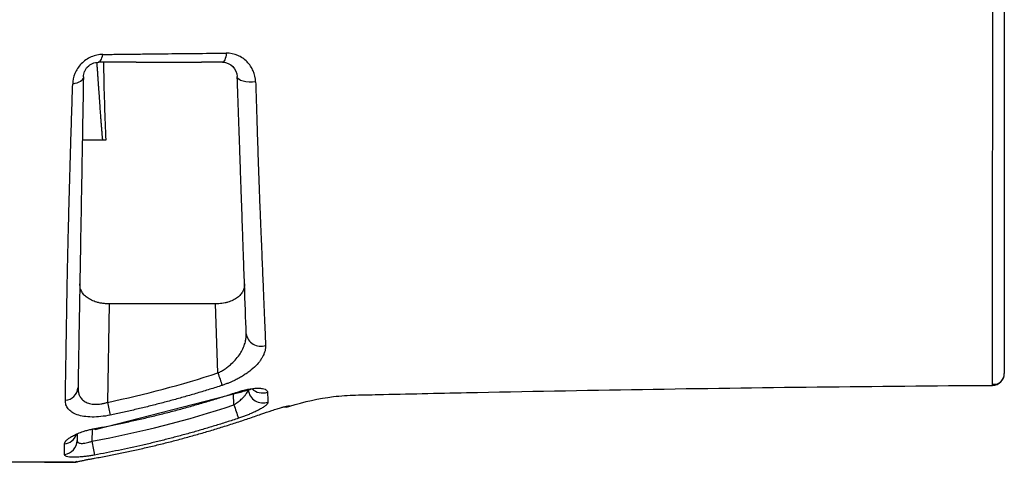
# Model space of a CAD drawing. Header units: millimetres. Extents: x 5 to 597, y 5 to 415.
# Tile 89 of 131: x 318 to 331, y 307 to 313. Entities that reach past the tile are written whole.
import ezdxf

# ---------------------------------------------------------------- set-up
doc = ezdxf.new("R2010")
doc.units = ezdxf.units.MM

msp = doc.modelspace()

# ---------------------------------------------------------------- linework, layer by layer
at = {"color": 7, "linetype": 'Continuous', "lineweight": 25}
for p, q in [((318.7265, 311.2165), (318.4496, 311.2165)), ((318.7654, 311.2165), (318.7265, 311.2165)), ((318.8108, 309.0048), (318.7876, 307.6756)), ((320.2472, 309.0048), (318.8108, 309.0048)), ((320.2797, 308.0726), (320.2472, 309.0048)), ((330.7306, 307.9053), (330.7307, 307.9336)), ((318.6209, 307.3099), (320.5451, 307.8027)), ((318.5369, 307.3039), (318.6195, 307.3159)), ((318.3686, 307.2372), (318.3751, 307.2464))]:
    msp.add_line(p, q, dxfattribs=at)
at = {"color": 8, "linetype": 'Continuous', "lineweight": 25}
for p, q in [((320.4947, 307.6417), (320.4895, 307.7884)), ((318.5813, 307.3104), (318.5785, 307.1518)), ((318.3604, 306.8694), (318.3737, 306.8712))]:
    msp.add_line(p, q, dxfattribs=at)
at = {"color": 7, "linetype": 'Continuous', "lineweight": 25, "flags": 128}
for points in [[(318.6644, 312.266), (318.6736, 312.2679), (318.6826, 312.2733), (318.6912, 312.2822), (318.6994, 312.2945), (318.707, 312.3099), (318.7137, 312.3282), (318.7196, 312.349), (318.7245, 312.3719)], [(320.3924, 312.3894), (320.3887, 312.3631), (320.3839, 312.3391), (320.3781, 312.3178), (320.3715, 312.2997), (320.3642, 312.2852), (320.3564, 312.2746), (320.3482, 312.2682), (320.3399, 312.266)], [(318.4644, 312.0695), (318.4616, 312.053), (318.4537, 312.0371), (318.4409, 312.022), (318.4236, 312.0083), (318.4022, 311.9962), (318.3773, 311.9861), (318.3495, 311.9782), (318.3195, 311.9727)], [(320.7882, 312.0002), (320.7437, 311.9964), (320.699, 311.9969), (320.6563, 312.0015), (320.6178, 312.0101), (320.5855, 312.0223), (320.561, 312.0373), (320.5455, 312.0545), (320.5398, 312.073)], [(321.1653, 307.6134), (321.2063, 307.6128), (321.2516, 307.6222)], [(320.8583, 307.5161), (320.8587, 307.5154), (320.8592, 307.5154)], [(318.6209, 307.3099), (318.6206, 307.3112), (318.6194, 307.3168)], [(318.6127, 306.922), (318.6129, 306.9212), (318.6132, 306.9212)], [(318.3737, 306.8712), (318.3827, 306.8739), (318.3874, 306.8759)]]:
    msp.add_lwpolyline(points, dxfattribs=at)
at = {"color": 8, "linetype": 'Continuous', "lineweight": 25, "flags": 128}
for points in [[(320.5422, 307.8143), (320.5451, 307.8039), (320.5451, 307.8027)], [(321.1901, 307.6175), (321.2061, 307.6183), (321.2514, 307.6277)], [(318.6192, 307.3221), (318.6209, 307.3112), (318.6209, 307.3099)]]:
    msp.add_lwpolyline(points, dxfattribs=at)
at = {"color": 7, "linetype": 'Continuous', "lineweight": 25}
for centre, radius, start, end in [((320.8547, 308.6291), 0.1957, 188.19335, 290.07317), ((329.0532, 310.9056), 9.2195, 197.89527, 198.99374), ((330.7296, 308.0653), 0.16, 270.38989, 0), ((318.2083, 307.8864), 0.1834, 273.73442, 355.56475), ((332.42, 310.4957), 13.921, 191.68769, 192.41517), ((326.1869, 309.4905), 5.9849, 197.9932, 199.82321), ((318.1819, 307.1667), 0.1969, 277.73626, 358.48909), ((328.8773, 308.9924), 10.462, 190.13345, 191.17912), ((318.3284, 307.066), 0.2, 270, 283.09104), ((318.3284, 307.02), 0.1539, 270.01208, 281.98463)]:
    msp.add_arc(centre, radius, start, end, dxfattribs=at)
at = {"color": 8, "linetype": 'Continuous', "lineweight": 25}
for centre, radius, start, end in [((320.886, 307.8666), 0.1994, 186.9624, 289.86946), ((320.8819, 308.0079), 0.206, 226.19997, 288.78798), ((318.186, 307.3102), 0.1967, 277.22397, 338.18673), ((318.3264, 306.9545), 0.0885, 271.32497, 305.64761)]:
    msp.add_arc(centre, radius, start, end, dxfattribs=at)
at = {"color": 7, "linetype": 'Continuous', "lineweight": 25}
for points, knots in [([(330.8896, 317.9163), (330.8896, 317.8426), (330.8896, 317.7697), (330.8896, 317.6275), (330.8896, 317.5584), (330.8896, 317.425), (330.8896, 317.3605), (330.8896, 317.269), (330.8896, 317.2395), (330.8896, 317.1797), (330.8896, 317.1497), (330.8896, 316.8787), (330.8896, 316.6301), (330.8896, 316.1193), (330.8896, 315.8584), (330.8896, 315.3259), (330.8896, 315.0542), (330.8896, 314.6383), (330.8896, 314.4978), (330.8896, 314.2183), (330.8896, 314.0789), (330.8896, 313.6613), (330.8896, 313.384), (330.8896, 312.9697), (330.8896, 312.8319), (330.8896, 312.5567), (330.8896, 312.4199), (330.8896, 312.0165), (330.8896, 311.7551), (330.8896, 311.3741), (330.8896, 311.249), (330.8896, 311.0027), (330.8896, 310.8811), (330.8896, 310.5245), (330.8896, 310.3004), (330.8896, 309.8785), (330.8896, 309.6808), (330.8896, 309.4047), (330.8896, 309.3157), (330.8896, 309.1473), (330.8896, 309.0676), (330.8896, 308.8417), (330.8896, 308.7086), (330.8896, 308.5352), (330.8896, 308.4818), (330.8896, 308.3839), (330.8896, 308.3395), (330.8896, 308.2221), (330.8896, 308.1638), (330.8896, 308.0854), (330.8896, 308.0653), (330.8896, 308.0653)], [0, 0, 0, 0, 0.015625, 0.015625, 0.03125, 0.03125, 0.046875, 0.046875, 0.0546875, 0.0546875, 0.0625, 0.0625, 0.125, 0.125, 0.1875, 0.1875, 0.25, 0.25, 0.28125, 0.28125, 0.3125, 0.3125, 0.375, 0.375, 0.40625, 0.40625, 0.4375, 0.4375, 0.5, 0.5, 0.53125, 0.53125, 0.5625, 0.5625, 0.625, 0.625, 0.6875, 0.6875, 0.71875, 0.71875, 0.75, 0.75, 0.8125, 0.8125, 0.84375, 0.84375, 0.875, 0.875, 0.9375, 0.9375, 1, 1, 1, 1]), ([(318.7245, 312.3719), (318.6987, 312.3715), (318.6727, 312.3687), (318.6209, 312.3577), (318.5947, 312.3495), (318.5446, 312.3279), (318.5206, 312.3145), (318.4749, 312.2828), (318.4542, 312.2651), (318.4167, 312.2261), (318.3998, 312.2047), (318.3713, 312.1606), (318.3594, 312.1378), (318.3306, 312.0673), (318.321, 312.0196), (318.3195, 311.9727)], [0, 0, 0, 0, 0.125, 0.125, 0.25, 0.25, 0.375, 0.375, 0.5, 0.5, 0.625, 0.625, 0.75, 0.75, 1, 1, 1, 1]), ([(318.7245, 312.3719), (318.7916, 312.3727), (318.9271, 312.3744), (319.1327, 312.3769), (319.3422, 312.3793), (319.6193, 312.3824), (319.9693, 312.386), (320.2494, 312.3883), (320.3924, 312.3894)], [0, 0, 0, 0, 0.1218793, 0.2458807, 0.3719421, 0.5000055, 0.7446555, 1, 1, 1, 1]), ([(320.7882, 312.0002), (320.7867, 312.0525), (320.7753, 312.103), (320.7456, 312.1726), (320.7334, 312.1951), (320.7052, 312.2369), (320.6894, 312.2563), (320.654, 312.292), (320.6342, 312.3084), (320.5923, 312.3368), (320.57, 312.349), (320.4986, 312.379), (320.4464, 312.3898), (320.3924, 312.3894)], [0, 0, 0, 0, 0.25, 0.25, 0.375, 0.375, 0.5, 0.5, 0.625, 0.625, 0.75, 0.75, 1, 1, 1, 1]), ([(318.4644, 312.0695), (318.4648, 312.0929), (318.4693, 312.1166), (318.4832, 312.1516), (318.4889, 312.1629), (318.5029, 312.1847), (318.5112, 312.1953), (318.5389, 312.224), (318.5621, 312.24), (318.6119, 312.2609), (318.6386, 312.266), (318.6644, 312.266)], [0, 0, 0, 0, 0.25, 0.25, 0.375, 0.375, 0.5, 0.5, 0.75, 0.75, 1, 1, 1, 1]), ([(318.7265, 311.2165), (318.7264, 311.2167), (318.726, 311.2171), (318.7255, 311.22), (318.7248, 311.2242), (318.7241, 311.2302), (318.7232, 311.2379), (318.7222, 311.2472), (318.7212, 311.2583), (318.72, 311.2711), (318.7187, 311.2855), (318.7173, 311.3017), (318.7158, 311.3196), (318.7142, 311.3392), (318.7125, 311.3606), (318.7107, 311.3836), (318.7087, 311.4084), (318.7067, 311.435), (318.7046, 311.4632), (318.7023, 311.4932), (318.7, 311.5249), (318.6975, 311.5583), (318.695, 311.5935), (318.6923, 311.6304), (318.6895, 311.669), (318.6866, 311.7094), (318.6836, 311.7514), (318.6806, 311.7953), (318.6774, 311.8408), (318.674, 311.8881), (318.6706, 311.937), (318.6671, 311.9877), (318.6635, 312.0401), (318.6598, 312.0943), (318.6559, 312.1501), (318.652, 312.2076), (318.6493, 312.2466), (318.648, 312.2664)], [0, 0, 0, 0, 0.0041532, 0.0094906, 0.0161274, 0.0241251, 0.0335197, 0.0443345, 0.0565856, 0.0702849, 0.0854414, 0.102062, 0.1201525, 0.1397177, 0.1607612, 0.1832864, 0.2072958, 0.2327917, 0.2597757, 0.2882492, 0.3182132, 0.3496683, 0.3826149, 0.4170531, 0.4529825, 0.4904027, 0.5293128, 0.5697118, 0.6115984, 0.6549709, 0.6998276, 0.7461663, 0.7939847, 0.8432802, 0.89405, 0.9462911, 1, 1, 1, 1]), ([(318.7345, 312.266), (318.7351, 312.2262), (318.7412, 311.8568), (318.754, 311.5184), (318.7654, 311.2165)], [0, 0, 0, 0, 0.1078358, 1, 1, 1, 1]), ([(319.1762, 312.266), (319.1775, 312.266), (319.1825, 312.266), (319.1925, 312.2661), (319.211, 312.2663), (319.2357, 312.2666), (319.2651, 312.267), (319.2841, 312.2671), (319.2936, 312.2671)], [0, 0, 0, 0, 0.0331107, 0.1254361, 0.2505327, 0.5000367, 0.7505275, 1, 1, 1, 1]), ([(319.2936, 312.2671), (319.3574, 312.2672), (319.4857, 312.2672), (319.6773, 312.2668), (319.8369, 312.2664), (319.9481, 312.2661), (320.0036, 312.2661), (320.0313, 312.266), (320.0472, 312.266), (320.0551, 312.266), (320.059, 312.266)], [0, 0, 0, 0, 0.2485322, 0.5, 0.749995, 0.874996, 0.937498, 0.9687494, 0.9843752, 1, 1, 1, 1]), ([(320.3399, 312.266), (320.3941, 312.266), (320.4448, 312.2436), (320.5163, 312.1728), (320.538, 312.1245), (320.5398, 312.073)], [0, 0, 0, 0, 0.5, 0.5, 1, 1, 1, 1]), ([(318.4644, 312.0695), (318.4574, 311.6673), (318.4504, 311.267), (318.4367, 310.4811), (318.43, 310.0956), (318.4217, 309.6234), (318.4201, 309.53), (318.4169, 309.3482), (318.4154, 309.2597), (318.4109, 309.001), (318.408, 308.8379), (318.4, 308.3761), (318.3952, 308.1045), (318.3912, 307.8722)], [0, 0, 0, 0, 0.25, 0.25, 0.5, 0.5, 0.5625, 0.5625, 0.625, 0.625, 0.75, 0.75, 1, 1, 1, 1]), ([(320.661, 308.6012), (320.6541, 308.7988), (320.6463, 309.0238), (320.6331, 309.4005), (320.6285, 309.5326), (320.6212, 309.7406), (320.6188, 309.8116), (320.6137, 309.9569), (320.6111, 310.0313), (320.6032, 310.2574), (320.5978, 310.4126), (320.5894, 310.6518), (320.5866, 310.7323), (320.5809, 310.8944), (320.5781, 310.976), (320.5637, 311.3871), (320.5519, 311.7256), (320.5398, 312.073)], [0, 0, 0, 0, 0.25, 0.25, 0.375, 0.375, 0.4375, 0.4375, 0.5, 0.5, 0.625, 0.625, 0.6875, 0.6875, 0.75, 0.75, 1, 1, 1, 1]), ([(318.2203, 307.7034), (318.2206, 307.7222), (318.2212, 307.7598), (318.2222, 307.8182), (318.2232, 307.8782), (318.2242, 307.9398), (318.2252, 308.003), (318.2263, 308.0679), (318.2274, 308.1342), (318.2286, 308.2022), (318.2297, 308.2717), (318.2323, 308.423), (318.236, 308.6503), (318.2408, 308.9484), (318.245, 309.2038), (318.2484, 309.4072), (318.2518, 309.5778), (318.2555, 309.7325), (318.2593, 309.8909), (318.2632, 310.0491), (318.2673, 310.2073), (318.2714, 310.3657), (318.2757, 310.5242), (318.2801, 310.683), (318.2846, 310.8422), (318.2893, 311.0018), (318.294, 311.162), (318.2989, 311.3227), (318.3038, 311.4841), (318.3089, 311.6461), (318.3142, 311.8091), (318.3177, 311.9181), (318.3195, 311.9727)], [0, 0, 0, 0, 0.0198576, 0.0397064, 0.0595494, 0.0793894, 0.099229, 0.1190712, 0.1389189, 0.1587751, 0.1786425, 0.1985239, 0.2858287, 0.3593947, 0.4192323, 0.4652365, 0.4972425, 0.5317158, 0.5659238, 0.5998974, 0.633668, 0.6672664, 0.7007236, 0.7340695, 0.7673289, 0.8005258, 0.8336849, 0.8668344, 0.9000028, 0.9332235, 0.9665405, 1, 1, 1, 1]), ([(320.7882, 312.0002), (320.7896, 311.9546), (320.7923, 311.8619), (320.7966, 311.7213), (320.8011, 311.5767), (320.8058, 311.4282), (320.8107, 311.2759), (320.8158, 311.1197), (320.823, 310.9046), (320.8304, 310.6856), (320.8393, 310.4376), (320.8485, 310.2209), (320.8575, 309.9982), (320.8659, 309.7956), (320.8735, 309.6105), (320.8808, 309.4344), (320.8877, 309.267), (320.8942, 309.1084), (320.9005, 308.9586), (320.9063, 308.8174), (320.9119, 308.6849), (320.9171, 308.5604), (320.9203, 308.4835), (320.9218, 308.4453)], [0, 0, 0, 0, 0.032138, 0.0654052, 0.0998219, 0.1354093, 0.172192, 0.2101972, 0.2494534, 0.3306266, 0.3738833, 0.4372468, 0.4987373, 0.5521934, 0.6048917, 0.6568434, 0.7080583, 0.7585432, 0.8082976, 0.857321, 0.9056135, 0.9531741, 1, 1, 1, 1]), ([(318.8108, 309.0048), (318.8025, 309.0049), (318.7861, 309.0051), (318.7615, 309.0066), (318.737, 309.0089), (318.7129, 309.0122), (318.689, 309.0164), (318.6657, 309.0216), (318.6254, 309.0324), (318.5707, 309.0532), (318.513, 309.0879), (318.4677, 309.1297), (318.4407, 309.1694), (318.4253, 309.2067), (318.4168, 309.24), (318.4161, 309.2641), (318.4157, 309.2767)], [0, 0, 0, 0, 0.0351853, 0.0704592, 0.1058788, 0.1415005, 0.1773796, 0.2135703, 0.2501255, 0.3709908, 0.4999352, 0.6190898, 0.7500157, 0.824612, 0.9079281, 1, 1, 1, 1]), ([(320.6374, 309.2765), (320.6375, 309.2701), (320.6376, 309.2576), (320.6358, 309.2395), (320.6327, 309.2224), (320.6284, 309.2064), (320.6231, 309.1914), (320.6115, 309.1651), (320.5885, 309.1301), (320.544, 309.0882), (320.4869, 309.0534), (320.4272, 309.0305), (320.3752, 309.0174), (320.3334, 309.0102), (320.2905, 309.0057), (320.2616, 309.0051), (320.2472, 309.0048)], [0, 0, 0, 0, 0.0467125, 0.0913453, 0.1339024, 0.1743886, 0.2128095, 0.2491715, 0.3798505, 0.4990369, 0.6280811, 0.7493397, 0.8130121, 0.8758119, 0.9380386, 1, 1, 1, 1]), ([(320.2797, 308.0726), (320.2877, 308.0765), (320.3039, 308.0844), (320.328, 308.0977), (320.3522, 308.1122), (320.3764, 308.128), (320.4005, 308.1451), (320.4245, 308.1635), (320.463, 308.1956), (320.5146, 308.2463), (320.567, 308.3125), (320.6106, 308.385), (320.6401, 308.4546), (320.656, 308.5189), (320.6614, 308.566), (320.6611, 308.5914), (320.661, 308.6012)], [0, 0, 0, 0, 0.032266, 0.0656501, 0.1002007, 0.1359612, 0.172971, 0.2112653, 0.2508762, 0.3672994, 0.5004608, 0.6098219, 0.7503075, 0.8637514, 0.9469881, 1, 1, 1, 1]), ([(320.9218, 308.4453), (320.922, 308.4386), (320.9222, 308.425), (320.9204, 308.4044), (320.917, 308.3837), (320.9119, 308.3628), (320.9051, 308.3416), (320.8966, 308.3203), (320.8839, 308.2935), (320.8653, 308.2613), (320.8299, 308.2116), (320.7736, 308.1501), (320.7017, 308.0907), (320.6359, 308.0456), (320.5824, 308.0131), (320.5253, 307.9824), (320.4711, 307.9568), (320.4221, 307.9361), (320.3792, 307.9196), (320.3501, 307.9098), (320.3356, 307.905)], [0, 0, 0, 0, 0.035658, 0.0712107, 0.1067215, 0.1422544, 0.177873, 0.213641, 0.2496215, 0.312393, 0.3749969, 0.4993952, 0.6247244, 0.6872528, 0.7489468, 0.8122745, 0.8745709, 0.9169059, 0.9586313, 1, 1, 1, 1]), ([(330.7307, 307.9207), (330.7619, 307.921), (330.8245, 307.9218), (330.8604, 307.9783), (330.8784, 308.0067)], [0, 0, 0, 0, 0.4984521, 1, 1, 1, 1]), ([(318.3912, 307.8722), (318.3912, 307.864), (318.3913, 307.8479), (318.3939, 307.825), (318.3982, 307.8037), (318.4041, 307.784), (318.4162, 307.7544), (318.4398, 307.7187), (318.4852, 307.6817), (318.5452, 307.657), (318.6074, 307.6486), (318.6604, 307.6498), (318.7017, 307.6545), (318.7446, 307.6628), (318.7731, 307.6713), (318.7876, 307.6756)], [0, 0, 0, 0, 0.0546221, 0.1069638, 0.1570531, 0.2049222, 0.250608, 0.3815243, 0.5008547, 0.6279996, 0.750057, 0.8106501, 0.8721758, 0.9351362, 1, 1, 1, 1]), ([(320.3356, 307.905), (320.2797, 307.887), (320.1681, 307.8511), (320.0001, 307.8), (319.8321, 307.7509), (319.6641, 307.7041), (319.4961, 307.6594), (319.3281, 307.6169), (319.1602, 307.5767), (318.9924, 307.5384), (318.8804, 307.5146), (318.8245, 307.5027)], [0, 0, 0, 0, 0.1126312, 0.2248711, 0.3367246, 0.4481966, 0.5592921, 0.6700155, 0.7803717, 0.890365, 1, 1, 1, 1]), ([(320.4947, 307.6417), (320.5006, 307.6455), (320.513, 307.6535), (320.5316, 307.6666), (320.551, 307.6809), (320.5725, 307.6979), (320.6007, 307.7224), (320.6313, 307.7524), (320.6566, 307.783), (320.6725, 307.8075), (320.6816, 307.8267), (320.6865, 307.8426), (320.6869, 307.8516), (320.6871, 307.8559)], [0, 0, 0, 0, 0.05586391, 0.11618886, 0.18101026, 0.25035653, 0.34193682, 0.50012968, 0.64124539, 0.74999191, 0.8406603, 0.9239529, 1, 1, 1, 1]), ([(320.5422, 307.8143), (320.5509, 307.8172), (320.5683, 307.8228), (320.5944, 307.8304), (320.6201, 307.8374), (320.6456, 307.8437), (320.6708, 307.8493), (320.7121, 307.8574), (320.7675, 307.8653), (320.8298, 307.868), (320.8812, 307.8637), (320.9147, 307.8537), (320.9347, 307.8413), (320.9457, 307.8284), (320.9473, 307.8181), (320.9482, 307.8129)], [0, 0, 0, 0, 0.0424327, 0.0843173, 0.1258461, 0.1672176, 0.2086345, 0.2503006, 0.3750248, 0.4997738, 0.6239945, 0.7494188, 0.832503, 0.9155605, 1, 1, 1, 1]), ([(320.5451, 307.8027), (320.5701, 307.8105), (320.6178, 307.8255), (320.6774, 307.8393), (320.7144, 307.8488), (320.7295, 307.8536), (320.7287, 307.8588), (320.7286, 307.8595)], [0, 0, 0, 0, 0.2746246, 0.5258458, 0.7561268, 0.9702109, 1, 1, 1, 1]), ([(321.2516, 307.6222), (321.442, 307.6852), (321.638, 307.729), (321.9361, 307.765), (322.0362, 307.7716), (322.2369, 307.7764), (322.7379, 307.788), (324.0338, 307.8164), (326.7974, 307.8676), (329.1474, 307.8946), (330.7306, 307.9053)], [0, 0, 0, 0, 0.0625, 0.0625, 0.09375, 0.09375, 0.125, 0.25, 0.5, 1, 1, 1, 1]), ([(318.8245, 307.5027), (318.7828, 307.494), (318.7414, 307.4875), (318.6595, 307.4789), (318.6185, 307.4769), (318.5418, 307.4779), (318.5052, 307.4808), (318.4373, 307.4914), (318.4068, 307.499), (318.3244, 307.5282), (318.2836, 307.5562), (318.2444, 307.6063), (318.235, 307.6242), (318.2227, 307.6622), (318.2199, 307.6824), (318.2203, 307.7034)], [0, 0, 0, 0, 0.125, 0.125, 0.25, 0.25, 0.375, 0.375, 0.5, 0.5, 0.75, 0.75, 0.875, 0.875, 1, 1, 1, 1]), ([(318.6192, 307.3221), (318.6774, 307.3331), (318.794, 307.3551), (318.9687, 307.3908), (319.1435, 307.4287), (319.3183, 307.4688), (319.4933, 307.5112), (319.6682, 307.5559), (319.8432, 307.6029), (320.0181, 307.6521), (320.193, 307.7038), (320.3678, 307.7576), (320.484, 307.7954), (320.5422, 307.8143)], [0, 0, 0, 0, 0.0894663, 0.1792119, 0.2692399, 0.3595532, 0.4501549, 0.541048, 0.6322358, 0.7237215, 0.8155084, 0.9076001, 1, 1, 1, 1]), ([(320.9538, 307.679), (320.9537, 307.6769), (320.9535, 307.6728), (320.9511, 307.6659), (320.9471, 307.6587), (320.9413, 307.651), (320.9339, 307.6429), (320.9188, 307.6289), (320.8905, 307.6078), (320.8413, 307.5788), (320.7814, 307.5486), (320.7199, 307.5215), (320.6619, 307.4983), (320.6099, 307.4789), (320.5744, 307.4669), (320.5566, 307.4609)], [0, 0, 0, 0, 0.0416065, 0.0830284, 0.124432, 0.1659843, 0.207851, 0.2501942, 0.3747631, 0.5000112, 0.6249475, 0.7495984, 0.833859, 0.9168515, 1, 1, 1, 1]), ([(320.8592, 307.5154), (320.9104, 307.5334), (320.9607, 307.5504), (321.0322, 307.5737), (321.0549, 307.5809), (321.098, 307.5942), (321.1188, 307.6005), (321.1374, 307.6059)], [0, 0, 0, 0, 0.5, 0.5, 0.75, 0.75, 1, 1, 1, 1]), ([(321.1374, 307.6059), (321.1432, 307.6076), (321.155, 307.6109), (321.1712, 307.6151), (321.1887, 307.6193), (321.2063, 307.6232), (321.2226, 307.6264), (321.2353, 307.6283), (321.2445, 307.6291), (321.2503, 307.629), (321.251, 307.6281), (321.2514, 307.6277)], [0, 0, 0, 0, 0.08230289, 0.16539549, 0.24968544, 0.37508393, 0.49993419, 0.62413488, 0.74913414, 0.87448975, 1, 1, 1, 1]), ([(318.6132, 306.9212), (318.6714, 306.9319), (318.7878, 306.9533), (318.962, 306.9881), (319.1361, 307.025), (319.3098, 307.0641), (319.4834, 307.1054), (319.6566, 307.1488), (319.8295, 307.1945), (320.0021, 307.2424), (320.1744, 307.2925), (320.3463, 307.3448), (320.5177, 307.3993), (320.6888, 307.456), (320.8024, 307.4955), (320.8592, 307.5154)], [0, 0, 0, 0, 0.0762978, 0.1526893, 0.2291772, 0.3057645, 0.3824538, 0.4592482, 0.5361505, 0.6131637, 0.6902908, 0.7675349, 0.844899, 0.9223863, 1, 1, 1, 1]), ([(320.5566, 307.4609), (320.5031, 307.4433), (320.3961, 307.4082), (320.235, 307.3581), (320.0738, 307.3098), (319.9123, 307.2635), (319.7505, 307.2192), (319.5886, 307.1768), (319.4265, 307.1365), (319.2642, 307.098), (319.1018, 307.0616), (318.9393, 307.0271), (318.7767, 306.9944), (318.6681, 306.9742), (318.6138, 306.9641)], [0, 0, 0, 0, 0.084222, 0.1682721, 0.2521533, 0.3358689, 0.4194221, 0.5028159, 0.5860534, 0.6691375, 0.7520714, 0.8348578, 0.9174997, 1, 1, 1, 1]), ([(318.2107, 307.115), (318.2109, 307.1178), (318.2113, 307.1233), (318.2141, 307.1319), (318.2185, 307.1407), (318.2246, 307.1499), (318.2324, 307.1593), (318.248, 307.1752), (318.277, 307.1981), (318.3274, 307.2276), (318.3884, 307.256), (318.4515, 307.2793), (318.511, 307.2974), (318.5645, 307.3112), (318.6009, 307.3184), (318.6192, 307.3221)], [0, 0, 0, 0, 0.0416844, 0.0831497, 0.1245652, 0.1661007, 0.2079246, 0.2502015, 0.3752372, 0.5000407, 0.625573, 0.7496153, 0.834122, 0.9170691, 1, 1, 1, 1]), ([(318.3803, 307.2486), (318.3801, 307.2379), (318.3795, 307.2048), (318.3791, 307.179), (318.3788, 307.1616)], [0, 0, 0, 0, 0.3223404, 1, 1, 1, 1]), ([(318.3788, 307.1616), (318.3789, 307.1586), (318.3792, 307.1529), (318.3819, 307.1453), (318.3862, 307.1388), (318.3943, 307.1313), (318.4093, 307.1244), (318.4346, 307.1208), (318.4659, 307.122), (318.5014, 307.128), (318.5397, 307.1378), (318.5653, 307.147), (318.5785, 307.1518)], [0, 0, 0, 0, 0.0663671, 0.1302418, 0.1917426, 0.2510023, 0.377459, 0.5004685, 0.6233526, 0.7499212, 0.8705432, 1, 1, 1, 1]), ([(318.2084, 306.9716), (318.2086, 306.9798), (318.2088, 306.9962), (318.2092, 307.0231), (318.2097, 307.0518), (318.2102, 307.0823), (318.2105, 307.1041), (318.2107, 307.115)], [0, 0, 0, 0, 0.1999867, 0.399927, 0.5998809, 0.799892, 1, 1, 1, 1]), ([(318.6138, 306.9641), (318.6048, 306.9625), (318.587, 306.9593), (318.5603, 306.9549), (318.534, 306.951), (318.5081, 306.9474), (318.4826, 306.9441), (318.4408, 306.9395), (318.3852, 306.9349), (318.3232, 306.9335), (318.2724, 306.9364), (318.2397, 306.9431), (318.2204, 306.9516), (318.2101, 306.9606), (318.209, 306.9679), (318.2084, 306.9716)], [0, 0, 0, 0, 0.0422999, 0.0841077, 0.1256142, 0.1670129, 0.208498, 0.2502607, 0.3751192, 0.4997753, 0.6241033, 0.749339, 0.8324764, 0.9155624, 1, 1, 1, 1]), ([(318.3604, 306.8694), (318.3676, 306.8711), (318.3821, 306.8744), (318.4051, 306.8796), (318.4288, 306.8848), (318.4535, 306.8901), (318.4846, 306.8965), (318.5226, 306.9042), (318.5676, 306.9129), (318.598, 306.9184), (318.6132, 306.9212)], [0, 0, 0, 0, 0.10039594, 0.20005142, 0.29941545, 0.39893661, 0.49905766, 0.66653867, 0.8328242, 1, 1, 1, 1]), ([(318.3284, 306.866), (318.3192, 306.866), (318.3006, 306.866), (318.2704, 306.866), (318.2382, 306.866), (318.204, 306.866), (318.1678, 306.866), (318.1296, 306.866), (318.0894, 306.866), (318.0472, 306.866), (318.0029, 306.866), (317.9567, 306.866), (317.8446, 306.866), (317.6498, 306.866), (317.3629, 306.866), (317.0571, 306.866), (316.7998, 306.866), (316.5863, 306.866), (316.4519, 306.866), (316.2853, 306.866), (316.1761, 306.866), (316.0949, 306.866)], [0, 0, 0, 0, 0.0216601, 0.0434501, 0.065401, 0.087543, 0.1099056, 0.1325177, 0.1554068, 0.1785998, 0.2021224, 0.2259991, 0.2502536, 0.3713374, 0.4991814, 0.6216715, 0.7482641, 0.805867, 0.8726198, 0.9053641, 1, 1, 1, 1]), ([(316.1021, 306.872), (316.1295, 306.872), (316.1843, 306.872), (316.2663, 306.872), (316.3481, 306.872), (316.4296, 306.872), (316.5109, 306.872), (316.5919, 306.872), (316.6726, 306.8719), (316.8349, 306.8718), (317.0739, 306.8717), (317.3839, 306.8712), (317.6752, 306.8709), (317.8864, 306.8704), (318.0246, 306.8701), (318.1054, 306.87), (318.1795, 306.8699), (318.2468, 306.8697), (318.3078, 306.8695), (318.3429, 306.8694), (318.3604, 306.8694)], [0, 0, 0, 0, 0.0312558, 0.0624509, 0.0936016, 0.1247239, 0.1558346, 0.1869507, 0.2180894, 0.2492684, 0.3756188, 0.4991718, 0.6268464, 0.7489289, 0.7930867, 0.8360868, 0.8780942, 0.9192865, 0.9598544, 1, 1, 1, 1])]:
    msp.add_open_spline(points, degree=3, knots=knots, dxfattribs=at)
at = {"color": 8, "linetype": 'Continuous', "lineweight": 25}
msp.add_open_spline([(330.7307, 307.9336), (330.7307, 307.94), (330.7307, 307.9594), (330.7309, 308.1093), (330.7312, 308.3755), (330.7315, 308.7508), (330.7318, 309.2202), (330.7321, 309.7776), (330.7323, 310.4126), (330.7325, 311.1115), (330.7327, 311.8633), (330.7331, 312.6508), (330.7337, 313.4611), (330.7343, 314.2802), (330.735, 315.0915), (330.736, 315.9137), (330.7372, 316.5701), (330.7388, 317.0075), (330.7397, 317.1963), (330.7401, 317.2864), (330.7404, 317.3258), (330.7405, 317.3431)], degree=3, knots=[0, 0, 0, 0, 0.0312702, 0.0955775, 0.1604077, 0.2247155, 0.2893477, 0.3539608, 0.4183087, 0.4831502, 0.5474731, 0.6121381, 0.6766389, 0.7409818, 0.8057903, 0.8700684, 0.9424935, 0.9746301, 0.988822, 0.9950797, 1, 1, 1, 1], dxfattribs=at)
at = {"color": 7, "linetype": 'Continuous', "lineweight": 25}
for points in [[(319.1762, 312.266), (319.005, 312.266), (318.8345, 312.266), (318.6644, 312.266)], [(320.3399, 312.266), (320.2462, 312.266), (320.1525, 312.266), (320.059, 312.266)], [(318.7876, 307.6756), (319.2922, 307.7808), (319.7896, 307.9131), (320.2797, 308.0726)], [(320.9482, 307.8129), (320.9503, 307.7616), (320.9522, 307.717), (320.9538, 307.679)], [(318.5785, 307.1518), (319.2287, 307.2703), (319.8674, 307.4337), (320.4947, 307.6417)], [(321.2514, 307.6277), (321.2515, 307.624), (321.2516, 307.6222), (321.2516, 307.6222)]]:
    msp.add_open_spline(points, degree=3, dxfattribs=at)

doc.saveas('drawing.dxf')
